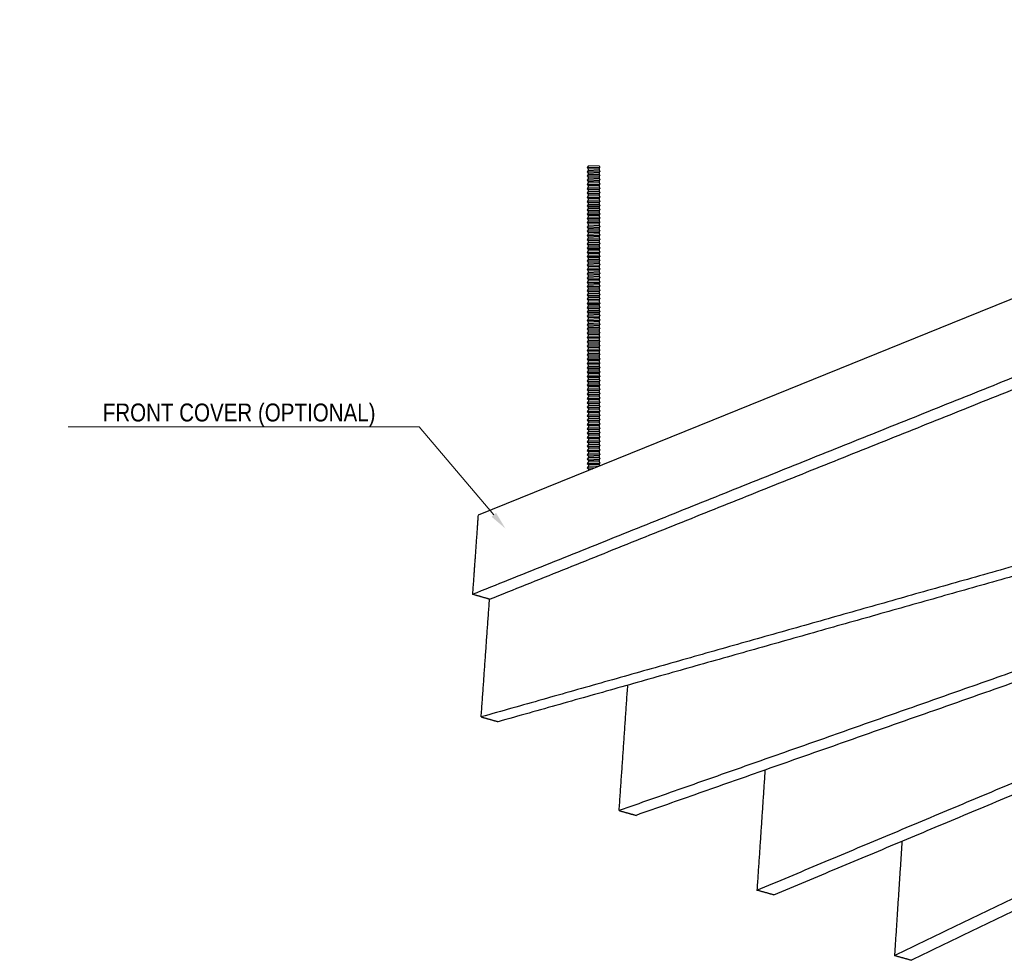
# Model space of a CAD drawing. Header units: centimetres. Extents: x 5283.6 to 5299.6, y 15505 to 15518.9.
# Tile 25 of 68: x 5286.688 to 5287.237, y 15516.803 to 15517.328. Entities that reach past the tile are written whole.
import ezdxf
from ezdxf import colors
from ezdxf.entities.mleader import LeaderData, LeaderLine
from ezdxf.math import Vec2, Vec3

# ---------------------------------------------------------------- set-up
doc = ezdxf.new("R2010")
doc.units = ezdxf.units.CM
doc.layers.add('_HD_muro', color=1, linetype='Continuous')
doc.layers.add('_HD_tornillo', color=30, linetype='Continuous')
doc.layers.add('HD021_Text', color=2, linetype='Continuous', lineweight=9)
doc.layers.add('Make2D$visible$Curves$Default', color=7, linetype='Continuous', true_color=0x000000)
doc.layers.add('Make2D$visible$Curves$General', color=7, linetype='Continuous', true_color=0x000000)
doc.styles.add('Arial Narrow', font='ARIALN.TTF')

# ---------------------------------------------------------------- blocks, each defined once
blk = doc.blocks.new('Cirrus_1.20x2.40_iso@10')
at = {"layer": '_HD_tornillo'}
for p, q in [((5287.00502, 15517.24599), (5287.00442, 15517.24517)), ((5287.00442, 15517.24517), (5287.01152, 15517.24534)), ((5287.00442, 15517.24517), (5287.00502, 15517.24449)), ((5287.00502, 15517.24361), (5287.00442, 15517.24279)), ((5287.00442, 15517.24279), (5287.01152, 15517.24296)), ((5287.00442, 15517.24279), (5287.00502, 15517.24211)), ((5287.01102, 15517.24623), (5287.00502, 15517.24599)), ((5287.00502, 15517.24449), (5287.01101, 15517.24472)), ((5287.00502, 15517.24449), (5287.00502, 15517.24361)), ((5287.00502, 15517.24361), (5287.01101, 15517.24384)), ((5287.00502, 15517.24211), (5287.01101, 15517.24234)), ((5287.01101, 15517.24472), (5287.01152, 15517.24534)), ((5287.01101, 15517.24472), (5287.01101, 15517.24384)), ((5287.01101, 15517.24234), (5287.01152, 15517.24296)), ((5287.01101, 15517.24234), (5287.01101, 15517.24156)), ((5287.01102, 15517.24623), (5287.01152, 15517.24534)), ((5287.01102, 15517.24384), (5287.01152, 15517.24296)), ((5287.00502, 15517.24132), (5287.00442, 15517.24051)), ((5287.00442, 15517.24051), (5287.01152, 15517.24068)), ((5287.00442, 15517.24051), (5287.00502, 15517.23983)), ((5287.00502, 15517.23897), (5287.00442, 15517.23815)), ((5287.00442, 15517.23815), (5287.01152, 15517.23832)), ((5287.00442, 15517.23815), (5287.00502, 15517.23747)), ((5287.00502, 15517.24211), (5287.00502, 15517.24132)), ((5287.00502, 15517.24132), (5287.01101, 15517.24156)), ((5287.00502, 15517.23983), (5287.01101, 15517.24006)), ((5287.00502, 15517.23983), (5287.00502, 15517.23897)), ((5287.00502, 15517.23897), (5287.01101, 15517.2392)), ((5287.00502, 15517.23747), (5287.01101, 15517.2377)), ((5287.00502, 15517.23747), (5287.00502, 15517.2366)), ((5287.00502, 15517.2366), (5287.01101, 15517.23683)), ((5287.01101, 15517.24006), (5287.01152, 15517.24068)), ((5287.01101, 15517.24006), (5287.01101, 15517.2392)), ((5287.01101, 15517.2377), (5287.01152, 15517.23832)), ((5287.01101, 15517.2377), (5287.01101, 15517.23683)), ((5287.01102, 15517.24156), (5287.01152, 15517.24068)), ((5287.01102, 15517.2392), (5287.01152, 15517.23832)), ((5287.01102, 15517.23683), (5287.01152, 15517.23595)), ((5287.00502, 15517.2366), (5287.00442, 15517.23578)), ((5287.00442, 15517.23578), (5287.01152, 15517.23595)), ((5287.00442, 15517.23578), (5287.00502, 15517.2351)), ((5287.00502, 15517.23419), (5287.00442, 15517.23337)), ((5287.00442, 15517.23337), (5287.01152, 15517.23354)), ((5287.00442, 15517.23337), (5287.00502, 15517.23269)), ((5287.00502, 15517.23177), (5287.00442, 15517.23096)), ((5287.00502, 15517.2351), (5287.01101, 15517.23533)), ((5287.00502, 15517.2351), (5287.00502, 15517.23419)), ((5287.00502, 15517.23419), (5287.01101, 15517.23442)), ((5287.00502, 15517.23269), (5287.01101, 15517.23292)), ((5287.00502, 15517.23269), (5287.00502, 15517.23177)), ((5287.00502, 15517.23177), (5287.01101, 15517.23201)), ((5287.01101, 15517.23533), (5287.01152, 15517.23595)), ((5287.01101, 15517.23533), (5287.01101, 15517.23442)), ((5287.01101, 15517.23292), (5287.01152, 15517.23354)), ((5287.01101, 15517.23292), (5287.01101, 15517.23201)), ((5287.01102, 15517.23442), (5287.01152, 15517.23354)), ((5287.01102, 15517.23201), (5287.01152, 15517.23113)), ((5287.00442, 15517.23096), (5287.01152, 15517.23113)), ((5287.00442, 15517.23096), (5287.00502, 15517.23028)), ((5287.00502, 15517.22936), (5287.00442, 15517.22855)), ((5287.00442, 15517.22855), (5287.01152, 15517.22871)), ((5287.00442, 15517.22855), (5287.00502, 15517.22786)), ((5287.00502, 15517.22695), (5287.00442, 15517.22613)), ((5287.00442, 15517.22613), (5287.01152, 15517.2263)), ((5287.00442, 15517.22613), (5287.00502, 15517.22545)), ((5287.00502, 15517.23028), (5287.01101, 15517.23051)), ((5287.00502, 15517.23028), (5287.00502, 15517.22936)), ((5287.00502, 15517.22936), (5287.01101, 15517.2296)), ((5287.00502, 15517.22786), (5287.01101, 15517.2281)), ((5287.00502, 15517.22786), (5287.00502, 15517.22695)), ((5287.00502, 15517.22695), (5287.01101, 15517.22718)), ((5287.01101, 15517.23051), (5287.01152, 15517.23113)), ((5287.01101, 15517.23051), (5287.01101, 15517.2296)), ((5287.01101, 15517.2281), (5287.01152, 15517.22871)), ((5287.01101, 15517.2281), (5287.01101, 15517.22718)), ((5287.01101, 15517.22569), (5287.01152, 15517.2263)), ((5287.01102, 15517.2296), (5287.01152, 15517.22871)), ((5287.01102, 15517.22719), (5287.01152, 15517.2263)), ((5287.00502, 15517.22457), (5287.00442, 15517.22375)), ((5287.00442, 15517.22375), (5287.01152, 15517.22392)), ((5287.00442, 15517.22375), (5287.00502, 15517.22307)), ((5287.00502, 15517.22229), (5287.00442, 15517.22147)), ((5287.00442, 15517.22147), (5287.01152, 15517.22164)), ((5287.00442, 15517.22147), (5287.00502, 15517.22079)), ((5287.00502, 15517.22545), (5287.01101, 15517.22569)), ((5287.00502, 15517.22545), (5287.00502, 15517.22457)), ((5287.00502, 15517.22457), (5287.01101, 15517.2248)), ((5287.00502, 15517.22307), (5287.01101, 15517.2233)), ((5287.00502, 15517.22307), (5287.00502, 15517.22229)), ((5287.00502, 15517.22229), (5287.01101, 15517.22252)), ((5287.00502, 15517.22079), (5287.01101, 15517.22102)), ((5287.00502, 15517.22079), (5287.00502, 15517.21993)), ((5287.01101, 15517.22569), (5287.01101, 15517.2248)), ((5287.01101, 15517.2233), (5287.01152, 15517.22392)), ((5287.01101, 15517.2233), (5287.01101, 15517.22252)), ((5287.01101, 15517.22102), (5287.01152, 15517.22164)), ((5287.01101, 15517.22102), (5287.01101, 15517.22016)), ((5287.01102, 15517.22481), (5287.01152, 15517.22392)), ((5287.01102, 15517.22252), (5287.01152, 15517.22164)), ((5287.00502, 15517.21993), (5287.00442, 15517.21911)), ((5287.00442, 15517.21911), (5287.01152, 15517.21928)), ((5287.00442, 15517.21911), (5287.00502, 15517.21843)), ((5287.00502, 15517.21756), (5287.00442, 15517.21674)), ((5287.00442, 15517.21674), (5287.01152, 15517.21691)), ((5287.00442, 15517.21674), (5287.00502, 15517.21606)), ((5287.00502, 15517.21529), (5287.00442, 15517.21448)), ((5287.00502, 15517.21993), (5287.01101, 15517.22016)), ((5287.00502, 15517.21843), (5287.01101, 15517.21866)), ((5287.00502, 15517.21843), (5287.00502, 15517.21756)), ((5287.00502, 15517.21756), (5287.01101, 15517.21779)), ((5287.00502, 15517.21606), (5287.01101, 15517.2163)), ((5287.00502, 15517.21606), (5287.00502, 15517.21529)), ((5287.00502, 15517.21529), (5287.01101, 15517.21553)), ((5287.01101, 15517.21866), (5287.01152, 15517.21928)), ((5287.01101, 15517.21866), (5287.01101, 15517.21779)), ((5287.01101, 15517.2163), (5287.01152, 15517.21691)), ((5287.01101, 15517.2163), (5287.01101, 15517.21553)), ((5287.01102, 15517.22016), (5287.01152, 15517.21928)), ((5287.01102, 15517.2178), (5287.01152, 15517.21691)), ((5287.01102, 15517.21553), (5287.01152, 15517.21465)), ((5287.00442, 15517.21448), (5287.01152, 15517.21465)), ((5287.00442, 15517.21448), (5287.00502, 15517.2138)), ((5287.00502, 15517.21276), (5287.00442, 15517.21194)), ((5287.00442, 15517.21194), (5287.01152, 15517.21211)), ((5287.00442, 15517.21194), (5287.00502, 15517.21126)), ((5287.00502, 15517.21047), (5287.00442, 15517.20966)), ((5287.00442, 15517.20966), (5287.01152, 15517.20983)), ((5287.00442, 15517.20966), (5287.00502, 15517.20898)), ((5287.00502, 15517.2138), (5287.01101, 15517.21403)), ((5287.00502, 15517.2138), (5287.00502, 15517.21276)), ((5287.00502, 15517.21276), (5287.01101, 15517.21299)), ((5287.00502, 15517.21126), (5287.01101, 15517.21149)), ((5287.00502, 15517.21126), (5287.00502, 15517.21047)), ((5287.00502, 15517.21047), (5287.01101, 15517.21071)), ((5287.01101, 15517.21403), (5287.01152, 15517.21465)), ((5287.01101, 15517.21403), (5287.01101, 15517.21299)), ((5287.01101, 15517.21149), (5287.01152, 15517.21211)), ((5287.01101, 15517.21149), (5287.01101, 15517.21071)), ((5287.01101, 15517.20921), (5287.01152, 15517.20983)), ((5287.01102, 15517.21299), (5287.01152, 15517.21211)), ((5287.01102, 15517.21071), (5287.01152, 15517.20983)), ((5287.00502, 15517.20812), (5287.00442, 15517.2073)), ((5287.00442, 15517.2073), (5287.01152, 15517.20747)), ((5287.00442, 15517.2073), (5287.00502, 15517.20662)), ((5287.00502, 15517.20575), (5287.00442, 15517.20493)), ((5287.00442, 15517.20493), (5287.01152, 15517.2051)), ((5287.00442, 15517.20493), (5287.00502, 15517.20425)), ((5287.00502, 15517.20898), (5287.01101, 15517.20921)), ((5287.00502, 15517.20898), (5287.00502, 15517.20812)), ((5287.00502, 15517.20812), (5287.01101, 15517.20835)), ((5287.00502, 15517.20662), (5287.01101, 15517.20685)), ((5287.00502, 15517.20662), (5287.00502, 15517.20575)), ((5287.00502, 15517.20575), (5287.01101, 15517.20598)), ((5287.00502, 15517.20425), (5287.01101, 15517.20448)), ((5287.00502, 15517.20425), (5287.00502, 15517.20334)), ((5287.01101, 15517.20921), (5287.01101, 15517.20835)), ((5287.01101, 15517.20685), (5287.01152, 15517.20747)), ((5287.01101, 15517.20685), (5287.01101, 15517.20598)), ((5287.01101, 15517.20448), (5287.01152, 15517.2051)), ((5287.01101, 15517.20448), (5287.01101, 15517.20357)), ((5287.01102, 15517.20835), (5287.01152, 15517.20747)), ((5287.01102, 15517.20598), (5287.01152, 15517.2051)), ((5287.00502, 15517.20334), (5287.00442, 15517.20252)), ((5287.00442, 15517.20252), (5287.01152, 15517.20269)), ((5287.00442, 15517.20252), (5287.00502, 15517.20184)), ((5287.00502, 15517.20095), (5287.00442, 15517.20014)), ((5287.00442, 15517.20014), (5287.01152, 15517.20031)), ((5287.00442, 15517.20014), (5287.00502, 15517.19946)), ((5287.00502, 15517.19867), (5287.00442, 15517.19785)), ((5287.00502, 15517.20334), (5287.01101, 15517.20357)), ((5287.00502, 15517.20184), (5287.01101, 15517.20207)), ((5287.00502, 15517.20184), (5287.00502, 15517.20095)), ((5287.00502, 15517.20095), (5287.01101, 15517.20119)), ((5287.00502, 15517.19946), (5287.01101, 15517.19969)), ((5287.00502, 15517.19946), (5287.00502, 15517.19867)), ((5287.00502, 15517.19867), (5287.01101, 15517.1989)), ((5287.01101, 15517.20207), (5287.01152, 15517.20269)), ((5287.01101, 15517.20207), (5287.01101, 15517.20119)), ((5287.01101, 15517.19969), (5287.01152, 15517.20031)), ((5287.01101, 15517.19969), (5287.01101, 15517.1989)), ((5287.01102, 15517.20357), (5287.01152, 15517.20269)), ((5287.01102, 15517.20119), (5287.01152, 15517.20031)), ((5287.01102, 15517.19891), (5287.01152, 15517.19802)), ((5287.00442, 15517.19785), (5287.01152, 15517.19802)), ((5287.00442, 15517.19785), (5287.00502, 15517.19717)), ((5287.00502, 15517.19631), (5287.00442, 15517.1955)), ((5287.00442, 15517.1955), (5287.01152, 15517.19566)), ((5287.00442, 15517.1955), (5287.00502, 15517.19481)), ((5287.00502, 15517.19394), (5287.00442, 15517.19313)), ((5287.00442, 15517.19313), (5287.01152, 15517.1933)), ((5287.00442, 15517.19313), (5287.00502, 15517.19245)), ((5287.00502, 15517.19717), (5287.01101, 15517.19741)), ((5287.00502, 15517.19717), (5287.00502, 15517.19631)), ((5287.00502, 15517.19631), (5287.01101, 15517.19655)), ((5287.00502, 15517.19481), (5287.01101, 15517.19505)), ((5287.00502, 15517.19481), (5287.00502, 15517.19394)), ((5287.00502, 15517.19394), (5287.01101, 15517.19418)), ((5287.01101, 15517.19741), (5287.01152, 15517.19802)), ((5287.01101, 15517.19741), (5287.01101, 15517.19655)), ((5287.01101, 15517.19505), (5287.01152, 15517.19566)), ((5287.01101, 15517.19505), (5287.01101, 15517.19418)), ((5287.01101, 15517.19268), (5287.01152, 15517.1933)), ((5287.01102, 15517.19655), (5287.01152, 15517.19566)), ((5287.01102, 15517.19418), (5287.01152, 15517.1933)), ((5287.00502, 15517.19153), (5287.00442, 15517.19072)), ((5287.00442, 15517.19072), (5287.01152, 15517.19089)), ((5287.00442, 15517.19072), (5287.00502, 15517.19004)), ((5287.00502, 15517.18912), (5287.00442, 15517.1883)), ((5287.00442, 15517.1883), (5287.01152, 15517.18847)), ((5287.00442, 15517.1883), (5287.00502, 15517.18762)), ((5287.00502, 15517.19245), (5287.01101, 15517.19268)), ((5287.00502, 15517.19245), (5287.00502, 15517.19153)), ((5287.00502, 15517.19153), (5287.01101, 15517.19177)), ((5287.00502, 15517.19004), (5287.01101, 15517.19027)), ((5287.00502, 15517.19004), (5287.00502, 15517.18912)), ((5287.00502, 15517.18912), (5287.01101, 15517.18935)), ((5287.00502, 15517.18762), (5287.01101, 15517.18786)), ((5287.00502, 15517.18762), (5287.00502, 15517.18671)), ((5287.01101, 15517.19268), (5287.01101, 15517.19177)), ((5287.01101, 15517.19027), (5287.01152, 15517.19089)), ((5287.01101, 15517.19027), (5287.01101, 15517.18935)), ((5287.01101, 15517.18786), (5287.01152, 15517.18847)), ((5287.01101, 15517.18786), (5287.01101, 15517.18694)), ((5287.01102, 15517.19177), (5287.01152, 15517.19089)), ((5287.01102, 15517.18936), (5287.01152, 15517.18847)), ((5287.00502, 15517.18671), (5287.00442, 15517.18589)), ((5287.00442, 15517.18589), (5287.01152, 15517.18606)), ((5287.00442, 15517.18589), (5287.00502, 15517.18521)), ((5287.00502, 15517.1843), (5287.00442, 15517.18348)), ((5287.00442, 15517.18348), (5287.01152, 15517.18365)), ((5287.00442, 15517.18348), (5287.00502, 15517.1828)), ((5287.00502, 15517.18192), (5287.00442, 15517.1811)), ((5287.00502, 15517.18671), (5287.01101, 15517.18694)), ((5287.00502, 15517.18521), (5287.01101, 15517.18545)), ((5287.00502, 15517.18521), (5287.00502, 15517.1843)), ((5287.00502, 15517.1843), (5287.01101, 15517.18453)), ((5287.00502, 15517.1828), (5287.01101, 15517.18303)), ((5287.00502, 15517.1828), (5287.00502, 15517.18192)), ((5287.00502, 15517.18192), (5287.01101, 15517.18215)), ((5287.01101, 15517.18545), (5287.01152, 15517.18606)), ((5287.01101, 15517.18545), (5287.01101, 15517.18453)), ((5287.01101, 15517.18303), (5287.01152, 15517.18365)), ((5287.01101, 15517.18303), (5287.01101, 15517.18215)), ((5287.01102, 15517.18695), (5287.01152, 15517.18606)), ((5287.01102, 15517.18453), (5287.01152, 15517.18365)), ((5287.01102, 15517.18215), (5287.01152, 15517.18127)), ((5287.00442, 15517.1811), (5287.01152, 15517.18127)), ((5287.00442, 15517.1811), (5287.00502, 15517.18042)), ((5287.00502, 15517.17963), (5287.00442, 15517.17882)), ((5287.00442, 15517.17882), (5287.01152, 15517.17899)), ((5287.00442, 15517.17882), (5287.00502, 15517.17814)), ((5287.00502, 15517.17727), (5287.00442, 15517.17646)), ((5287.00442, 15517.17646), (5287.01152, 15517.17663)), ((5287.00442, 15517.17646), (5287.00502, 15517.17578)), ((5287.00502, 15517.18042), (5287.01101, 15517.18065)), ((5287.00502, 15517.18042), (5287.00502, 15517.17963)), ((5287.00502, 15517.17963), (5287.01101, 15517.17987)), ((5287.00502, 15517.17814), (5287.01101, 15517.17837)), ((5287.00502, 15517.17814), (5287.00502, 15517.17727)), ((5287.00502, 15517.17727), (5287.01101, 15517.17751)), ((5287.01101, 15517.18065), (5287.01152, 15517.18127)), ((5287.01101, 15517.18065), (5287.01101, 15517.17987)), ((5287.01101, 15517.17837), (5287.01152, 15517.17899)), ((5287.01101, 15517.17837), (5287.01101, 15517.17751)), ((5287.01101, 15517.17601), (5287.01152, 15517.17663)), ((5287.01102, 15517.17987), (5287.01152, 15517.17899)), ((5287.01102, 15517.17751), (5287.01152, 15517.17663)), ((5287.00502, 15517.17491), (5287.00442, 15517.17409)), ((5287.00442, 15517.17409), (5287.01152, 15517.17426)), ((5287.00442, 15517.17409), (5287.00502, 15517.17341)), ((5287.00502, 15517.17264), (5287.00442, 15517.17182)), ((5287.00442, 15517.17182), (5287.01152, 15517.17199)), ((5287.00442, 15517.17182), (5287.00502, 15517.17114)), ((5287.00502, 15517.17578), (5287.01101, 15517.17601)), ((5287.00502, 15517.17578), (5287.00502, 15517.17491)), ((5287.00502, 15517.17491), (5287.01101, 15517.17514)), ((5287.00502, 15517.17341), (5287.01101, 15517.17364)), ((5287.00502, 15517.17341), (5287.00502, 15517.17264)), ((5287.00502, 15517.17264), (5287.01101, 15517.17287)), ((5287.00502, 15517.17114), (5287.01101, 15517.17138)), ((5287.00502, 15517.17114), (5287.00502, 15517.1701)), ((5287.01101, 15517.17601), (5287.01101, 15517.17514)), ((5287.01101, 15517.17364), (5287.01152, 15517.17426)), ((5287.01101, 15517.17364), (5287.01101, 15517.17287)), ((5287.01101, 15517.17138), (5287.01152, 15517.17199)), ((5287.01101, 15517.17138), (5287.01101, 15517.17034)), ((5287.01102, 15517.17514), (5287.01152, 15517.17426)), ((5287.01102, 15517.17288), (5287.01152, 15517.17199)), ((5287.00502, 15517.1701), (5287.00442, 15517.16929)), ((5287.00442, 15517.16929), (5287.01152, 15517.16945)), ((5287.00442, 15517.16929), (5287.00502, 15517.16861)), ((5287.00502, 15517.16782), (5287.00442, 15517.167)), ((5287.00442, 15517.167), (5287.01152, 15517.16717)), ((5287.00442, 15517.167), (5287.00502, 15517.16632)), ((5287.00502, 15517.16546), (5287.00442, 15517.16465)), ((5287.00502, 15517.1701), (5287.01101, 15517.17034)), ((5287.00502, 15517.16861), (5287.01101, 15517.16884)), ((5287.00502, 15517.16861), (5287.00502, 15517.16782)), ((5287.00502, 15517.16782), (5287.01101, 15517.16805)), ((5287.00502, 15517.16632), (5287.01101, 15517.16656)), ((5287.00502, 15517.16632), (5287.00502, 15517.16546)), ((5287.00502, 15517.16546), (5287.01101, 15517.1657)), ((5287.01101, 15517.16884), (5287.01152, 15517.16945)), ((5287.01101, 15517.16884), (5287.01101, 15517.16805)), ((5287.01101, 15517.16656), (5287.01152, 15517.16717)), ((5287.01101, 15517.16656), (5287.01101, 15517.1657)), ((5287.01102, 15517.17034), (5287.01152, 15517.16945)), ((5287.01102, 15517.16806), (5287.01152, 15517.16717)), ((5287.01102, 15517.1657), (5287.01152, 15517.16481)), ((5287.00442, 15517.16465), (5287.01152, 15517.16481)), ((5287.00442, 15517.16465), (5287.00502, 15517.16396)), ((5287.00502, 15517.16309), (5287.00442, 15517.16228)), ((5287.00442, 15517.16228), (5287.01152, 15517.16245)), ((5287.00442, 15517.16228), (5287.00502, 15517.1616)), ((5287.00502, 15517.16068), (5287.00442, 15517.15987)), ((5287.00442, 15517.15987), (5287.01152, 15517.16003)), ((5287.00442, 15517.15987), (5287.00502, 15517.15918)), ((5287.00502, 15517.16396), (5287.01101, 15517.1642)), ((5287.00502, 15517.16396), (5287.00502, 15517.16309)), ((5287.00502, 15517.16309), (5287.01101, 15517.16333)), ((5287.00502, 15517.1616), (5287.01101, 15517.16183)), ((5287.00502, 15517.1616), (5287.00502, 15517.16068)), ((5287.00502, 15517.16068), (5287.01101, 15517.16092)), ((5287.01101, 15517.1642), (5287.01152, 15517.16481)), ((5287.01101, 15517.1642), (5287.01101, 15517.16333)), ((5287.01101, 15517.16183), (5287.01152, 15517.16245)), ((5287.01101, 15517.16183), (5287.01101, 15517.16092)), ((5287.01101, 15517.15942), (5287.01152, 15517.16003)), ((5287.01102, 15517.16333), (5287.01152, 15517.16245)), ((5287.01102, 15517.16092), (5287.01152, 15517.16003)), ((5287.00502, 15517.1583), (5287.00442, 15517.15748)), ((5287.00442, 15517.15748), (5287.01152, 15517.15765)), ((5287.00442, 15517.15748), (5287.00502, 15517.1568)), ((5287.00502, 15517.15602), (5287.00442, 15517.1552)), ((5287.00442, 15517.1552), (5287.01145, 15517.1555)), ((5287.00442, 15517.1552), (5287.00502, 15517.15452)), ((5287.00502, 15517.15918), (5287.01101, 15517.15942)), ((5287.00502, 15517.15918), (5287.00502, 15517.1583)), ((5287.00502, 15517.1583), (5287.01101, 15517.15853)), ((5287.00502, 15517.1568), (5287.01101, 15517.15704)), ((5287.00502, 15517.1568), (5287.00502, 15517.15602)), ((5287.00502, 15517.15602), (5287.01101, 15517.15625)), ((5287.00502, 15517.15452), (5287.01101, 15517.15475)), ((5287.00502, 15517.15452), (5287.00502, 15517.15358)), ((5287.01101, 15517.15942), (5287.01101, 15517.15853)), ((5287.01101, 15517.15704), (5287.01152, 15517.15765)), ((5287.01101, 15517.15704), (5287.01101, 15517.15625)), ((5287.01101, 15517.15475), (5287.01152, 15517.15537)), ((5287.01101, 15517.15475), (5287.01101, 15517.15382)), ((5287.01102, 15517.15854), (5287.01152, 15517.15765)), ((5287.01102, 15517.15625), (5287.01152, 15517.15537)), ((5287.00503, 15517.15359), (5287.00443, 15517.15277)), ((5287.00443, 15517.15277), (5287.01153, 15517.15294)), ((5287.00443, 15517.15277), (5287.00503, 15517.15209)), ((5287.00503, 15517.15115), (5287.00443, 15517.15034)), ((5287.00443, 15517.15034), (5287.01153, 15517.15051)), ((5287.00443, 15517.15034), (5287.00503, 15517.14966)), ((5287.00503, 15517.15359), (5287.01102, 15517.15382)), ((5287.00503, 15517.15209), (5287.01102, 15517.15232)), ((5287.00503, 15517.15209), (5287.00503, 15517.15115)), ((5287.00503, 15517.15115), (5287.01102, 15517.15139)), ((5287.00503, 15517.14966), (5287.01102, 15517.14989)), ((5287.00503, 15517.14966), (5287.00503, 15517.14874)), ((5287.00503, 15517.14874), (5287.01102, 15517.14898)), ((5287.01102, 15517.15232), (5287.01153, 15517.15294)), ((5287.01102, 15517.15232), (5287.01102, 15517.15139)), ((5287.01102, 15517.14989), (5287.01153, 15517.15051)), ((5287.01102, 15517.14989), (5287.01102, 15517.14898)), ((5287.01103, 15517.15382), (5287.01153, 15517.15294)), ((5287.01103, 15517.15139), (5287.01153, 15517.15051)), ((5287.01103, 15517.14898), (5287.01153, 15517.14809)), ((5287.00503, 15517.14874), (5287.00443, 15517.14793)), ((5287.00443, 15517.14793), (5287.01153, 15517.14809)), ((5287.00443, 15517.14793), (5287.00503, 15517.14724)), ((5287.00503, 15517.14633), (5287.00443, 15517.14551)), ((5287.00443, 15517.14551), (5287.01153, 15517.14568)), ((5287.00443, 15517.14551), (5287.00503, 15517.14483)), ((5287.00503, 15517.1439), (5287.00443, 15517.14308)), ((5287.00503, 15517.14724), (5287.01102, 15517.14748)), ((5287.00503, 15517.14724), (5287.00503, 15517.14633)), ((5287.00503, 15517.14633), (5287.01102, 15517.14656)), ((5287.00503, 15517.14483), (5287.01102, 15517.14507)), ((5287.00503, 15517.14483), (5287.00503, 15517.1439)), ((5287.00503, 15517.1439), (5287.01102, 15517.14413)), ((5287.01102, 15517.14748), (5287.01153, 15517.14809)), ((5287.01102, 15517.14748), (5287.01102, 15517.14656)), ((5287.01102, 15517.14507), (5287.01153, 15517.14568)), ((5287.01102, 15517.14507), (5287.01102, 15517.14413)), ((5287.01103, 15517.14657), (5287.01153, 15517.14568)), ((5287.01103, 15517.14413), (5287.01153, 15517.14325)), ((5287.00443, 15517.14308), (5287.01153, 15517.14325)), ((5287.00443, 15517.14308), (5287.00503, 15517.1424)), ((5287.00503, 15517.14148), (5287.00443, 15517.14067)), ((5287.00443, 15517.14067), (5287.01153, 15517.14084)), ((5287.00443, 15517.14067), (5287.00503, 15517.13999)), ((5287.00503, 15517.13905), (5287.00443, 15517.13823)), ((5287.00443, 15517.13823), (5287.01153, 15517.1384)), ((5287.00443, 15517.13823), (5287.00503, 15517.13755)), ((5287.00503, 15517.1424), (5287.01102, 15517.14263)), ((5287.00503, 15517.1424), (5287.00503, 15517.14148)), ((5287.00503, 15517.14148), (5287.01102, 15517.14172)), ((5287.00503, 15517.13999), (5287.01102, 15517.14022)), ((5287.00503, 15517.13999), (5287.00503, 15517.13905)), ((5287.00503, 15517.13905), (5287.01102, 15517.13928)), ((5287.01102, 15517.14263), (5287.01153, 15517.14325)), ((5287.01102, 15517.14263), (5287.01102, 15517.14172)), ((5287.01102, 15517.14022), (5287.01153, 15517.14084)), ((5287.01102, 15517.14022), (5287.01102, 15517.13928)), ((5287.01102, 15517.13779), (5287.01153, 15517.1384)), ((5287.01103, 15517.14172), (5287.01153, 15517.14084)), ((5287.01103, 15517.13929), (5287.01153, 15517.1384)), ((5287.00505, 15517.13665), (5287.00445, 15517.13583)), ((5287.00445, 15517.13583), (5287.01154, 15517.136)), ((5287.00445, 15517.13583), (5287.00505, 15517.13515)), ((5287.00505, 15517.13421), (5287.00445, 15517.1334)), ((5287.00445, 15517.1334), (5287.01154, 15517.13356)), ((5287.00445, 15517.1334), (5287.00505, 15517.13271)), ((5287.00503, 15517.13755), (5287.01102, 15517.13779)), ((5287.00503, 15517.13755), (5287.00503, 15517.13664)), ((5287.00505, 15517.13665), (5287.01104, 15517.13688)), ((5287.00505, 15517.13515), (5287.01104, 15517.13538)), ((5287.00505, 15517.13515), (5287.00505, 15517.13421)), ((5287.00505, 15517.13421), (5287.01104, 15517.13445)), ((5287.00505, 15517.13271), (5287.01104, 15517.13295)), ((5287.00505, 15517.13271), (5287.00505, 15517.1318)), ((5287.01102, 15517.13779), (5287.01102, 15517.13687)), ((5287.01104, 15517.13538), (5287.01154, 15517.136)), ((5287.01104, 15517.13538), (5287.01104, 15517.13445)), ((5287.01104, 15517.13295), (5287.01154, 15517.13356)), ((5287.01104, 15517.13295), (5287.01104, 15517.13203)), ((5287.01105, 15517.13688), (5287.01154, 15517.136)), ((5287.01105, 15517.13445), (5287.01154, 15517.13356)), ((5287.00505, 15517.1318), (5287.00445, 15517.13098)), ((5287.00445, 15517.13098), (5287.01154, 15517.13115)), ((5287.00445, 15517.13098), (5287.00505, 15517.1303)), ((5287.00505, 15517.12939), (5287.00445, 15517.12857)), ((5287.00445, 15517.12857), (5287.01154, 15517.12874)), ((5287.00445, 15517.12857), (5287.00505, 15517.12789)), ((5287.00505, 15517.12695), (5287.00445, 15517.12614)), ((5287.00505, 15517.1318), (5287.01104, 15517.13203)), ((5287.00505, 15517.1303), (5287.01104, 15517.13054)), ((5287.00505, 15517.1303), (5287.00505, 15517.12939)), ((5287.00505, 15517.12939), (5287.01104, 15517.12962)), ((5287.00505, 15517.12789), (5287.01104, 15517.12812)), ((5287.00505, 15517.12789), (5287.00505, 15517.12695)), ((5287.00505, 15517.12695), (5287.01104, 15517.12719)), ((5287.01104, 15517.13054), (5287.01154, 15517.13115)), ((5287.01104, 15517.13054), (5287.01104, 15517.12962)), ((5287.01104, 15517.12812), (5287.01154, 15517.12874)), ((5287.01104, 15517.12812), (5287.01104, 15517.12719)), ((5287.01105, 15517.13204), (5287.01154, 15517.13115)), ((5287.01105, 15517.12963), (5287.01154, 15517.12874)), ((5287.01105, 15517.12719), (5287.01154, 15517.12631)), ((5287.00445, 15517.12614), (5287.01154, 15517.12631)), ((5287.00445, 15517.12614), (5287.00505, 15517.12546)), ((5287.00505, 15517.12454), (5287.00445, 15517.12373)), ((5287.00445, 15517.12373), (5287.01154, 15517.1239)), ((5287.00445, 15517.12373), (5287.00505, 15517.12305)), ((5287.00505, 15517.12211), (5287.00445, 15517.12129)), ((5287.00445, 15517.12129), (5287.01154, 15517.12146)), ((5287.00505, 15517.12546), (5287.01104, 15517.12569)), ((5287.00505, 15517.12546), (5287.00505, 15517.12454)), ((5287.00505, 15517.12454), (5287.01104, 15517.12478)), ((5287.00505, 15517.12305), (5287.01104, 15517.12328)), ((5287.00505, 15517.12305), (5287.00505, 15517.12211)), ((5287.00505, 15517.12211), (5287.01104, 15517.12234)), ((5287.01104, 15517.12569), (5287.01154, 15517.12631)), ((5287.01104, 15517.12569), (5287.01104, 15517.12478)), ((5287.01104, 15517.12328), (5287.01154, 15517.1239)), ((5287.01104, 15517.12328), (5287.01104, 15517.12234)), ((5287.01104, 15517.12084), (5287.01154, 15517.12146)), ((5287.01105, 15517.12478), (5287.01154, 15517.1239)), ((5287.01105, 15517.12235), (5287.01154, 15517.12146)), ((5287.00445, 15517.12129), (5287.00505, 15517.12061)), ((5287.00506, 15517.1197), (5287.00446, 15517.11888)), ((5287.00446, 15517.11888), (5287.01155, 15517.11905)), ((5287.00446, 15517.11888), (5287.00506, 15517.1182)), ((5287.00506, 15517.11727), (5287.00446, 15517.11645)), ((5287.00446, 15517.11645), (5287.01155, 15517.11662)), ((5287.00446, 15517.11645), (5287.00506, 15517.11577)), ((5287.00505, 15517.12061), (5287.01104, 15517.12084)), ((5287.00505, 15517.12061), (5287.00505, 15517.1197)), ((5287.00506, 15517.1197), (5287.01105, 15517.11993)), ((5287.00506, 15517.1182), (5287.01105, 15517.11844)), ((5287.00506, 15517.1182), (5287.00506, 15517.11727)), ((5287.00506, 15517.11727), (5287.01105, 15517.1175)), ((5287.00506, 15517.11577), (5287.01105, 15517.116)), ((5287.01104, 15517.12084), (5287.01104, 15517.11993)), ((5287.01105, 15517.11844), (5287.01155, 15517.11905)), ((5287.01105, 15517.11844), (5287.01105, 15517.1175)), ((5287.01105, 15517.116), (5287.01155, 15517.11662)), ((5287.01105, 15517.116), (5287.01105, 15517.11509)), ((5287.01106, 15517.11994), (5287.01155, 15517.11905)), ((5287.01106, 15517.1175), (5287.01155, 15517.11662)), ((5287.00506, 15517.11485), (5287.00446, 15517.11404)), ((5287.00446, 15517.11404), (5287.01155, 15517.11421)), ((5287.00446, 15517.11404), (5287.00506, 15517.11336)), ((5287.00506, 15517.11244), (5287.00446, 15517.11163)), ((5287.00446, 15517.11163), (5287.01155, 15517.1118)), ((5287.00446, 15517.11163), (5287.00506, 15517.11095)), ((5287.00506, 15517.11577), (5287.00506, 15517.11485)), ((5287.00506, 15517.11485), (5287.01105, 15517.11509)), ((5287.00506, 15517.11336), (5287.01105, 15517.11359)), ((5287.00506, 15517.11336), (5287.00506, 15517.11244)), ((5287.00506, 15517.11244), (5287.01105, 15517.11268)), ((5287.00506, 15517.11095), (5287.01105, 15517.11118)), ((5287.00506, 15517.11095), (5287.00506, 15517.11001)), ((5287.01105, 15517.11359), (5287.01155, 15517.11421)), ((5287.01105, 15517.11359), (5287.01105, 15517.11268)), ((5287.01105, 15517.11118), (5287.01155, 15517.1118)), ((5287.01105, 15517.11118), (5287.01105, 15517.11024)), ((5287.01106, 15517.11509), (5287.01155, 15517.11421)), ((5287.01106, 15517.11268), (5287.01155, 15517.1118)), ((5287.00506, 15517.11001), (5287.00446, 15517.10919)), ((5287.00446, 15517.10919), (5287.01155, 15517.10936)), ((5287.00446, 15517.10919), (5287.00506, 15517.10851)), ((5287.00506, 15517.1076), (5287.00446, 15517.10678)), ((5287.00446, 15517.10678), (5287.01155, 15517.10695)), ((5287.00446, 15517.10678), (5287.00506, 15517.1061)), ((5287.00506, 15517.10516), (5287.00446, 15517.10435)), ((5287.00506, 15517.11001), (5287.01105, 15517.11024)), ((5287.00506, 15517.10851), (5287.01105, 15517.10874)), ((5287.00506, 15517.10851), (5287.00506, 15517.1076)), ((5287.00506, 15517.1076), (5287.01105, 15517.10783)), ((5287.00506, 15517.1061), (5287.01105, 15517.10633)), ((5287.00506, 15517.1061), (5287.00506, 15517.10516)), ((5287.00506, 15517.10516), (5287.01105, 15517.1054)), ((5287.01105, 15517.10874), (5287.01155, 15517.10936)), ((5287.01105, 15517.10874), (5287.01105, 15517.10783)), ((5287.01105, 15517.10633), (5287.01155, 15517.10695)), ((5287.01105, 15517.10633), (5287.01105, 15517.1054)), ((5287.01106, 15517.11025), (5287.01155, 15517.10936)), ((5287.01106, 15517.10783), (5287.01155, 15517.10695)), ((5287.01106, 15517.1054), (5287.01155, 15517.10452)), ((5287.00446, 15517.10435), (5287.01155, 15517.10452)), ((5287.00446, 15517.10435), (5287.00506, 15517.10367)), ((5287.00506, 15517.10275), (5287.00446, 15517.10194)), ((5287.00446, 15517.10194), (5287.01155, 15517.1021)), ((5287.00446, 15517.10194), (5287.00506, 15517.10125)), ((5287.00506, 15517.10034), (5287.00446, 15517.09952)), ((5287.00446, 15517.09952), (5287.01155, 15517.09969)), ((5287.00446, 15517.09952), (5287.00506, 15517.09884)), ((5287.00506, 15517.10367), (5287.01105, 15517.1039)), ((5287.00506, 15517.10367), (5287.00506, 15517.10275)), ((5287.00506, 15517.10275), (5287.01105, 15517.10298)), ((5287.00506, 15517.10125), (5287.01105, 15517.10149)), ((5287.00506, 15517.10125), (5287.00506, 15517.10034)), ((5287.00506, 15517.10034), (5287.01105, 15517.10057)), ((5287.01105, 15517.1039), (5287.01155, 15517.10452)), ((5287.01105, 15517.1039), (5287.01105, 15517.10298)), ((5287.01105, 15517.10149), (5287.01155, 15517.1021)), ((5287.01105, 15517.10149), (5287.01105, 15517.10057)), ((5287.01105, 15517.09908), (5287.01155, 15517.09969)), ((5287.01106, 15517.10299), (5287.01155, 15517.1021)), ((5287.01106, 15517.10058), (5287.01155, 15517.09969)), ((5287.00506, 15517.09791), (5287.00446, 15517.09709)), ((5287.00446, 15517.09709), (5287.01155, 15517.09726)), ((5287.00446, 15517.09709), (5287.00506, 15517.09641)), ((5287.00506, 15517.09549), (5287.00446, 15517.09468)), ((5287.00446, 15517.09468), (5287.01155, 15517.09485)), ((5287.00446, 15517.09468), (5287.00506, 15517.094)), ((5287.00506, 15517.09884), (5287.01105, 15517.09908)), ((5287.00506, 15517.09884), (5287.00506, 15517.09791)), ((5287.00506, 15517.09791), (5287.01105, 15517.09814)), ((5287.00506, 15517.09641), (5287.01105, 15517.09664)), ((5287.00506, 15517.09641), (5287.00506, 15517.09549)), ((5287.00506, 15517.09549), (5287.01105, 15517.09573)), ((5287.00506, 15517.094), (5287.01105, 15517.09423)), ((5287.00506, 15517.094), (5287.00506, 15517.09308)), ((5287.01105, 15517.09908), (5287.01105, 15517.09814)), ((5287.01105, 15517.09664), (5287.01155, 15517.09726)), ((5287.01105, 15517.09664), (5287.01105, 15517.09573)), ((5287.01105, 15517.09423), (5287.01155, 15517.09485)), ((5287.01105, 15517.09423), (5287.01105, 15517.09332)), ((5287.01106, 15517.09814), (5287.01155, 15517.09726)), ((5287.01106, 15517.09573), (5287.01155, 15517.09485)), ((5287.00506, 15517.09308), (5287.00446, 15517.09227)), ((5287.00446, 15517.09227), (5287.01155, 15517.09243)), ((5287.00446, 15517.09227), (5287.00506, 15517.09158)), ((5287.00506, 15517.09065), (5287.00446, 15517.08983)), ((5287.00446, 15517.08983), (5287.01155, 15517.09)), ((5287.00446, 15517.08983), (5287.00506, 15517.08915)), ((5287.00506, 15517.09308), (5287.01105, 15517.09332)), ((5287.00506, 15517.09158), (5287.01105, 15517.09182)), ((5287.00506, 15517.09158), (5287.00506, 15517.09065)), ((5287.00506, 15517.09065), (5287.01105, 15517.09088)), ((5287.00506, 15517.08915), (5287.01105, 15517.08938)), ((5287.00506, 15517.08915), (5287.00506, 15517.08824)), ((5287.01105, 15517.09182), (5287.01155, 15517.09243)), ((5287.01105, 15517.09182), (5287.01105, 15517.09088)), ((5287.01105, 15517.08938), (5287.01155, 15517.09)), ((5287.01105, 15517.08938), (5287.01105, 15517.08847)), ((5287.01106, 15517.09332), (5287.01155, 15517.09243)), ((5287.01106, 15517.09089), (5287.01155, 15517.09)), ((5287.01106, 15517.08847), (5287.01155, 15517.08759)), ((5287.00506, 15517.08824), (5287.00446, 15517.08742)), ((5287.00446, 15517.08742), (5287.01155, 15517.08759)), ((5287.00446, 15517.08742), (5287.00506, 15517.08674)), ((5287.00506, 15517.0858), (5287.00446, 15517.08499)), ((5287.00446, 15517.08499), (5287.01155, 15517.08516)), ((5287.00446, 15517.08499), (5287.00506, 15517.08431)), ((5287.00506, 15517.08339), (5287.00446, 15517.08257)), ((5287.00506, 15517.08824), (5287.01105, 15517.08847)), ((5287.00506, 15517.08674), (5287.01105, 15517.08697)), ((5287.00506, 15517.08674), (5287.00506, 15517.0858)), ((5287.00506, 15517.0858), (5287.01105, 15517.08604)), ((5287.00506, 15517.08431), (5287.01105, 15517.08454)), ((5287.00506, 15517.08431), (5287.00506, 15517.08339)), ((5287.00506, 15517.08339), (5287.01105, 15517.08362)), ((5287.01105, 15517.08697), (5287.01155, 15517.08759)), ((5287.01105, 15517.08697), (5287.01105, 15517.08604)), ((5287.01105, 15517.08454), (5287.01155, 15517.08516)), ((5287.01105, 15517.08454), (5287.01105, 15517.08362)), ((5287.01106, 15517.08604), (5287.01155, 15517.08516)), ((5287.01106, 15517.08363), (5287.01155, 15517.08274)), ((5287.00446, 15517.08257), (5287.01155, 15517.08274)), ((5287.00446, 15517.08257), (5287.00506, 15517.08189)), ((5287.00506, 15517.08098), (5287.00446, 15517.08016)), ((5287.00446, 15517.08016), (5287.01155, 15517.08033)), ((5287.00446, 15517.08016), (5287.00506, 15517.07948)), ((5287.00506, 15517.07855), (5287.00446, 15517.07773)), ((5287.00446, 15517.07773), (5287.00908, 15517.07784)), ((5287.00446, 15517.07773), (5287.00506, 15517.07705)), ((5287.00506, 15517.08189), (5287.01105, 15517.08213)), ((5287.00506, 15517.08189), (5287.00506, 15517.08098)), ((5287.00506, 15517.08098), (5287.01105, 15517.08121)), ((5287.00506, 15517.07948), (5287.01105, 15517.07971)), ((5287.00506, 15517.07948), (5287.00506, 15517.07855)), ((5287.00506, 15517.07855), (5287.01105, 15517.07878)), ((5287.01105, 15517.08213), (5287.01155, 15517.08274)), ((5287.01105, 15517.08213), (5287.01105, 15517.08121)), ((5287.01105, 15517.07971), (5287.01155, 15517.08033)), ((5287.01105, 15517.07971), (5287.01105, 15517.07878)), ((5287.01106, 15517.08122), (5287.01155, 15517.08033)), ((5287.01106, 15517.07878), (5287.01112, 15517.07866)), ((5287.00506, 15517.07705), (5287.00735, 15517.07714)), ((5287.00506, 15517.07705), (5287.00506, 15517.07621))]:
    blk.add_line(p, q, dxfattribs=at)
at = {"layer": 'Make2D$visible$Curves$Default', "color": 7}
for points, weights in [([(5287.17579, 15516.80563), (5287.48491, 15516.95528), (5287.80889, 15517.11211)], [1534.54131812, 1499.36571713, 1464.19011614]), ([(5287.53395, 15517.10537), (5287.23257, 15517.02008), (5286.94531, 15516.93879)], [1444.96439117, 1480.46776964, 1515.97114812]), ([(5287.18507, 15516.80304), (5287.49424, 15516.95253), (5287.81825, 15517.10921)], [1535.37329827, 1500.19769728, 1465.02209629]), ([(5287.54359, 15517.10244), (5287.24215, 15517.01727), (5286.95483, 15516.93609)], [1445.79637132, 1481.29974979, 1516.80312827]), ([(5287.09908, 15516.84214), (5287.39898, 15516.96792), (5287.71331, 15517.09975)], [1528.10039042, 1493.04128752, 1457.98218463]), ([(5287.62171, 15517.09759), (5287.31489, 15516.98957), (5287.02225, 15516.88654)], [1451.57099798, 1486.7413076, 1521.91161723]), ([(5287.63127, 15517.09468), (5287.32439, 15516.98679), (5287.03168, 15516.88388)], [1452.40297813, 1487.57328775, 1522.74359738]), ([(5287.10844, 15516.83952), (5287.40839, 15516.96516), (5287.72276, 15517.09685)], [1528.93237057, 1493.87326767, 1458.81416478]), ([(5286.94531, 15516.93879), (5286.94763, 15516.97164), (5286.94995, 15517.00444)], [1515.97114812, 1517.06200291, 1518.15285769]), ([(5287.02225, 15516.88654), (5287.02466, 15516.92155), (5287.02707, 15516.9565)], [1521.91161723, 1523.07721679, 1524.24281636]), ([(5286.94531, 15516.93879), (5286.95007, 15516.93744), (5286.95483, 15516.93609)], [1515.97114812, 1516.38713819, 1516.80312827]), ([(5287.10358, 15516.90916), (5287.10134, 15516.87568), (5287.09908, 15516.84214)], [1530.3403632, 1529.22037681, 1528.10039042]), ([(5287.02225, 15516.88654), (5287.02697, 15516.88521), (5287.03168, 15516.88388)], [1521.91161723, 1522.3276073, 1522.74359738]), ([(5287.17997, 15516.86948), (5287.17788, 15516.83758), (5287.17579, 15516.80563)], [1536.68250632, 1535.61191222, 1534.54131812]), ([(5287.10844, 15516.83952), (5287.10376, 15516.84083), (5287.09908, 15516.84214)], [1528.93237057, 1528.51638049, 1528.10039042]), ([(5287.18507, 15516.80304), (5287.18043, 15516.80434), (5287.17579, 15516.80563)], [1535.37329827, 1534.95730819, 1534.54131812])]:
    blk.add_rational_spline(points, weights, degree=2, dxfattribs=at)
at = {"layer": 'Make2D$visible$Curves$General', "color": 7}
blk.add_lwpolyline([(5287.6264, 15517.32766), (5287.48391, 15517.26999), (5287.34447, 15517.21357), (5287.208, 15517.15834), (5287.0744, 15517.10427), (5286.94357, 15517.05133)], dxfattribs=at)
for points, weights in [([(5286.94044, 15517.00717), (5287.27299, 15517.1406), (5287.60052, 15517.27203)], [1517.32038001, 1477.84540012, 1438.37042024]), ([(5286.94995, 15517.00443), (5287.28257, 15517.13771), (5287.61013, 15517.26897)], [1518.15236016, 1478.67738027, 1439.20240039]), ([(5286.94357, 15517.05133), (5286.942, 15517.02926), (5286.94044, 15517.00717)], [1518.79056646, 1518.05547323, 1517.32038001]), ([(5286.94995, 15517.00443), (5286.94519, 15517.0058), (5286.94044, 15517.00717)], [1518.15236016, 1517.73637008, 1517.32038001])]:
    blk.add_rational_spline(points, weights, degree=2, dxfattribs=at)

msp = doc.modelspace()

# ---------------------------------------------------------------- block references
at = {"layer": '_HD_muro'}
msp.add_blockref('Cirrus_1.20x2.40_iso@10', (0, 0), dxfattribs=at)

# ---------------------------------------------------------------- leaders
at = {"layer": 'HD021_Text'}
ml = msp.add_multileader_mtext('Standard', dxfattribs=at)
ml.set_content('FRONT COVER (OPTIONAL)', color=5, style='Arial Narrow')
ml.set_leader_properties(color=5, linetype='ByLayer', lineweight=15)
ml.build(insert=Vec2(0, 0))
ml.multileader.update_dxf_attribs({"text_left_attachment_type": 6, "text_right_attachment_type": 6, "dogleg_length": 0.1, "arrow_head_size": 0.01, "scale": 5})
ctx = ml.context
ctx.base_point, ctx.scale, ctx.char_height, ctx.arrow_head_size, ctx.landing_gap_size, ctx.plane_origin = Vec3(5286.72091, 15517.10063), 5, 0.01, 0.01, 0.015, Vec3(5287.07909, 15517.06033)
ctx.left_attachment, ctx.right_attachment, ctx.text_align_type = 6, 6, 2
notes = []
notes.append((ctx, [(0, (1, 1, 0), (5286.91065, 15517.10063), (-1, 0), 0.00929, [(1, [(5286.95882, 15517.04386)], 0, [])])]))
ctx.mtext.insert, ctx.mtext.width, ctx.mtext.alignment, ctx.mtext.flow_direction = Vec3(5286.88636, 15517.11357), 0.2878579, 3, 5
for ctx, leaders in notes:
    for number, flags, end, landing, length, lines in leaders:
        leader = LeaderData()
        leader.index, (leader.has_last_leader_line, leader.has_dogleg_vector, leader.attachment_direction) = number, flags
        leader.last_leader_point, leader.dogleg_vector, leader.dogleg_length = Vec3(end), Vec3(landing), length
        for number, points, colour, breaks in lines:
            line = LeaderLine()
            line.index, line.vertices, line.color, line.breaks = number, Vec3.list(points), colors.encode_raw_color(colour), breaks
            leader.lines.append(line)
        ctx.leaders.append(leader)

doc.saveas('drawing.dxf')
